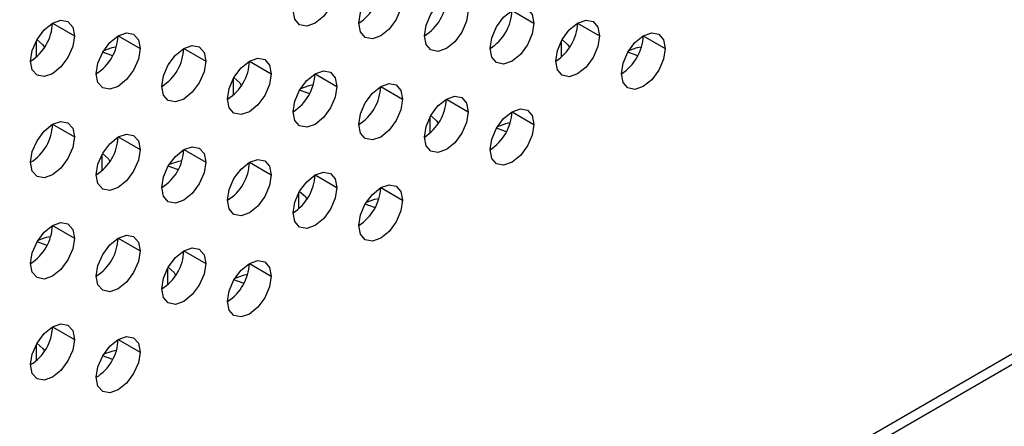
# Model space of a CAD drawing. Header units: millimetres. Extents: x 0 to 1118, y 0 to 864.
# Tile 133 of 256: x 938.37 to 942.35, y 637.74 to 639.38. Entities that reach past the tile are written whole.
import ezdxf

# ---------------------------------------------------------------- set-up
doc = ezdxf.new("R2010")
doc.units = ezdxf.units.MM

msp = doc.modelspace()

# ---------------------------------------------------------------- linework, layer by layer
at = {"color": 7, "linetype": 'Continuous', "lineweight": 25}
for p, q in [((985.8372, 663.1136), (930.4177, 631.1206)), ((930.3918, 631.0633), (985.8113, 663.0563)), ((940.3614, 639.4126), (940.4498, 639.3616)), ((938.5052, 639.3618), (938.5936, 639.3107)), ((940.6266, 639.3616), (940.715, 639.3105)), ((938.7704, 639.3107), (938.8588, 639.2597)), ((940.8917, 639.3105), (940.9801, 639.2595)), ((939.0356, 639.2596), (939.124, 639.2086)), ((939.3007, 639.2086), (939.3891, 639.1576)), ((939.5659, 639.1575), (939.6543, 639.1065)), ((939.8311, 639.1065), (939.9195, 639.0554)), ((940.0962, 639.0554), (940.1846, 639.0044)), ((940.3614, 639.0043), (940.4498, 638.9533)), ((938.5052, 638.9535), (938.5936, 638.9025)), ((938.7704, 638.9024), (938.8588, 638.8514)), ((939.0356, 638.8514), (939.124, 638.8003)), ((939.3007, 638.8003), (939.3891, 638.7493)), ((939.5659, 638.7492), (939.6543, 638.6982)), ((939.8311, 638.6982), (939.9195, 638.6472)), ((938.5052, 638.5452), (938.5936, 638.4942)), ((938.7704, 638.4942), (938.8588, 638.4431)), ((939.0356, 638.4431), (939.124, 638.3921)), ((939.3007, 638.392), (939.3891, 638.341)), ((938.5052, 638.1369), (938.5936, 638.0859)), ((938.7704, 638.0859), (938.8588, 638.0349))]:
    msp.add_line(p, q, dxfattribs=at)
at = {"color": 8, "linetype": 'Continuous', "lineweight": 25}
for p, q in [((938.439, 639.2889), (938.439, 639.2247)), ((940.5603, 639.2887), (940.5603, 639.2245)), ((939.2344, 639.1358), (939.2344, 639.0715)), ((940.0299, 638.9826), (940.0299, 638.9183)), ((938.7041, 638.8296), (938.7041, 638.7653)), ((939.4996, 638.6764), (939.4996, 638.6122)), ((938.9693, 638.3703), (938.9693, 638.306)), ((938.439, 638.0641), (938.439, 637.9998))]:
    msp.add_line(p, q, dxfattribs=at)
at = {"color": 7, "linetype": 'Continuous', "lineweight": 25, "flags": 128}
for points in [[(939.6543, 639.5148), (939.6476, 639.4718), (939.6284, 639.4276), (939.5997, 639.389), (939.5659, 639.3617), (939.5321, 639.3499), (939.5034, 639.3555), (939.4842, 639.3775), (939.4775, 639.4127)], [(939.7427, 639.3617), (939.7494, 639.4046), (939.7686, 639.4488), (939.7972, 639.4874), (939.8311, 639.5147), (939.8649, 639.5265), (939.8936, 639.5209), (939.9127, 639.4989), (939.9195, 639.4637)], [(939.9195, 639.4637), (939.9127, 639.4208), (939.8936, 639.3766), (939.8649, 639.3379), (939.8311, 639.3106), (939.7972, 639.2989), (939.7686, 639.3044), (939.7494, 639.3265), (939.7427, 639.3617)], [(940.0078, 639.3106), (940.0146, 639.3535), (940.0337, 639.3977), (940.0624, 639.4364), (940.0962, 639.4637), (940.1301, 639.4754), (940.1587, 639.4699), (940.1779, 639.4478), (940.1846, 639.4126)], [(940.273, 639.2595), (940.2797, 639.3025), (940.2989, 639.3467), (940.3276, 639.3853), (940.3614, 639.4126), (940.3952, 639.4244), (940.4239, 639.4188), (940.4431, 639.3968), (940.4498, 639.3616)], [(940.1846, 639.4126), (940.1779, 639.3697), (940.1587, 639.3255), (940.1301, 639.2868), (940.0962, 639.2596), (940.0624, 639.2478), (940.0337, 639.2534), (940.0146, 639.2754), (940.0078, 639.3106)], [(938.4169, 639.2087), (938.4236, 639.2516), (938.4427, 639.2958), (938.4714, 639.3345), (938.5052, 639.3618), (938.5391, 639.3735), (938.5677, 639.368), (938.5869, 639.3459), (938.5936, 639.3107)], [(940.4498, 639.3616), (940.4431, 639.3186), (940.4239, 639.2745), (940.3952, 639.2358), (940.3614, 639.2085), (940.3276, 639.1967), (940.2989, 639.2023), (940.2797, 639.2244), (940.273, 639.2595)], [(940.5382, 639.2085), (940.5449, 639.2514), (940.5641, 639.2956), (940.5927, 639.3343), (940.6266, 639.3616), (940.6604, 639.3733), (940.6891, 639.3678), (940.7082, 639.3457), (940.715, 639.3105)], [(938.5936, 639.3107), (938.5869, 639.2678), (938.5677, 639.2236), (938.5391, 639.1849), (938.5052, 639.1576), (938.4714, 639.1459), (938.4427, 639.1514), (938.4236, 639.1735), (938.4169, 639.2087)], [(938.682, 639.1576), (938.6887, 639.2006), (938.7079, 639.2447), (938.7366, 639.2834), (938.7704, 639.3107), (938.8042, 639.3225), (938.8329, 639.3169), (938.8521, 639.2948), (938.8588, 639.2597)], [(940.715, 639.3105), (940.7082, 639.2676), (940.6891, 639.2234), (940.6604, 639.1847), (940.6266, 639.1574), (940.5927, 639.1457), (940.5641, 639.1512), (940.5449, 639.1733), (940.5382, 639.2085)], [(940.8033, 639.1574), (940.8101, 639.2004), (940.8292, 639.2445), (940.8579, 639.2832), (940.8917, 639.3105), (940.9256, 639.3223), (940.9542, 639.3167), (940.9734, 639.2946), (940.9801, 639.2595)], [(938.4425, 639.2953), (938.466, 639.274), (938.4722, 639.2631)], [(938.763, 639.2655), (938.7447, 639.262), (938.7111, 639.2501)], [(938.9472, 639.1066), (938.9539, 639.1495), (938.9731, 639.1937), (939.0017, 639.2324), (939.0356, 639.2597), (939.0694, 639.2714), (939.0981, 639.2658), (939.1172, 639.2438), (939.124, 639.2086)], [(940.5639, 639.2952), (940.5874, 639.274), (940.5935, 639.2629)], [(940.8844, 639.2655), (940.866, 639.262), (940.8326, 639.2502)], [(938.8588, 639.2597), (938.8521, 639.2167), (938.8329, 639.1725), (938.8042, 639.1339), (938.7704, 639.1066), (938.7366, 639.0948), (938.7079, 639.1004), (938.6887, 639.1224), (938.682, 639.1576)], [(938.7481, 639.23), (938.7447, 639.2307), (938.7077, 639.2444)], [(939.2123, 639.0555), (939.2191, 639.0984), (939.2382, 639.1426), (939.2669, 639.1813), (939.3007, 639.2086), (939.3346, 639.2203), (939.3632, 639.2148), (939.3824, 639.1927), (939.3891, 639.1576)], [(940.9801, 639.2595), (940.9734, 639.2165), (940.9542, 639.1724), (940.9256, 639.1337), (940.8917, 639.1064), (940.8579, 639.0946), (940.8292, 639.1002), (940.8101, 639.1222), (940.8033, 639.1574)], [(940.8695, 639.2299), (940.866, 639.2307), (940.8291, 639.2443)], [(939.124, 639.2086), (939.1172, 639.1657), (939.0981, 639.1215), (939.0694, 639.0828), (939.0356, 639.0555), (939.0017, 639.0438), (938.9731, 639.0493), (938.9539, 639.0714), (938.9472, 639.1066)], [(939.3891, 639.1576), (939.3824, 639.1146), (939.3632, 639.0704), (939.3346, 639.0318), (939.3007, 639.0045), (939.2669, 638.9927), (939.2382, 638.9983), (939.2191, 639.0203), (939.2123, 639.0555)], [(939.238, 639.1422), (939.2615, 639.1209), (939.2677, 639.1099)], [(939.4775, 639.0044), (939.4842, 639.0474), (939.5034, 639.0916), (939.5321, 639.1302), (939.5659, 639.1575), (939.5997, 639.1693), (939.6284, 639.1637), (939.6476, 639.1417), (939.6543, 639.1065)], [(939.6543, 639.1065), (939.6476, 639.0635), (939.6284, 639.0194), (939.5997, 638.9807), (939.5659, 638.9534), (939.5321, 638.9416), (939.5034, 638.9472), (939.4842, 638.9693), (939.4775, 639.0044)], [(939.5585, 639.1124), (939.5402, 639.1089), (939.5067, 639.0971)], [(939.7427, 638.9534), (939.7494, 638.9963), (939.7686, 639.0405), (939.7972, 639.0792), (939.8311, 639.1065), (939.8649, 639.1182), (939.8936, 639.1127), (939.9127, 639.0906), (939.9195, 639.0554)], [(939.5436, 639.0769), (939.5402, 639.0777), (939.5032, 639.0913)], [(940.0078, 638.9023), (940.0146, 638.9453), (940.0337, 638.9894), (940.0624, 639.0281), (940.0962, 639.0554), (940.1301, 639.0672), (940.1587, 639.0616), (940.1779, 639.0395), (940.1846, 639.0044)], [(939.9195, 639.0554), (939.9127, 639.0125), (939.8936, 638.9683), (939.8649, 638.9296), (939.8311, 638.9023), (939.7972, 638.8906), (939.7686, 638.8962), (939.7494, 638.9182), (939.7427, 638.9534)], [(940.1846, 639.0044), (940.1779, 638.9614), (940.1587, 638.9173), (940.1301, 638.8786), (940.0962, 638.8513), (940.0624, 638.8395), (940.0337, 638.8451), (940.0146, 638.8671), (940.0078, 638.9023)], [(940.0335, 638.9891), (940.057, 638.9678), (940.0632, 638.9568)], [(940.273, 638.8513), (940.2797, 638.8942), (940.2989, 638.9384), (940.3276, 638.9771), (940.3614, 639.0044), (940.3952, 639.0161), (940.4239, 639.0105), (940.4431, 638.9885), (940.4498, 638.9533)], [(938.4169, 638.8004), (938.4236, 638.8433), (938.4427, 638.8875), (938.4714, 638.9262), (938.5052, 638.9535), (938.5391, 638.9653), (938.5677, 638.9597), (938.5869, 638.9376), (938.5936, 638.9025)], [(940.4498, 638.9533), (940.4431, 638.9104), (940.4239, 638.8662), (940.3952, 638.8275), (940.3614, 638.8002), (940.3276, 638.7885), (940.2989, 638.794), (940.2797, 638.8161), (940.273, 638.8513)], [(940.354, 638.9593), (940.3357, 638.9559), (940.3023, 638.944)], [(938.5936, 638.9025), (938.5869, 638.8595), (938.5677, 638.8153), (938.5391, 638.7767), (938.5052, 638.7494), (938.4714, 638.7376), (938.4427, 638.7432), (938.4236, 638.7652), (938.4169, 638.8004)], [(938.682, 638.7493), (938.6887, 638.7923), (938.7079, 638.8365), (938.7366, 638.8751), (938.7704, 638.9024), (938.8042, 638.9142), (938.8329, 638.9086), (938.8521, 638.8866), (938.8588, 638.8514)], [(940.3391, 638.9238), (940.3357, 638.9246), (940.2988, 638.9382)], [(938.9472, 638.6983), (938.9539, 638.7412), (938.9731, 638.7854), (939.0017, 638.8241), (939.0356, 638.8514), (939.0694, 638.8631), (939.0981, 638.8576), (939.1172, 638.8355), (939.124, 638.8003)], [(938.8588, 638.8514), (938.8521, 638.8085), (938.8329, 638.7643), (938.8042, 638.7256), (938.7704, 638.6983), (938.7366, 638.6865), (938.7079, 638.6921), (938.6887, 638.7142), (938.682, 638.7493)], [(938.7077, 638.836), (938.7312, 638.8148), (938.7374, 638.8038)], [(939.124, 638.8003), (939.1172, 638.7574), (939.0981, 638.7132), (939.0694, 638.6745), (939.0356, 638.6472), (939.0017, 638.6355), (938.9731, 638.6411), (938.9539, 638.6631), (938.9472, 638.6983)], [(939.0133, 638.7707), (939.0098, 638.7715), (938.9729, 638.7851)], [(939.0282, 638.8062), (939.0098, 638.8028), (938.9764, 638.7909)], [(939.2123, 638.6472), (939.2191, 638.6902), (939.2382, 638.7343), (939.2669, 638.773), (939.3007, 638.8003), (939.3346, 638.8121), (939.3632, 638.8065), (939.3824, 638.7845), (939.3891, 638.7493)], [(939.3891, 638.7493), (939.3824, 638.7063), (939.3632, 638.6622), (939.3346, 638.6235), (939.3007, 638.5962), (939.2669, 638.5844), (939.2382, 638.59), (939.2191, 638.6121), (939.2123, 638.6472)], [(939.4775, 638.5962), (939.4842, 638.6391), (939.5034, 638.6833), (939.5321, 638.722), (939.5659, 638.7493), (939.5997, 638.761), (939.6284, 638.7554), (939.6476, 638.7334), (939.6543, 638.6982)], [(939.7427, 638.5451), (939.7494, 638.5881), (939.7686, 638.6322), (939.7972, 638.6709), (939.8311, 638.6982), (939.8649, 638.71), (939.8936, 638.7044), (939.9127, 638.6823), (939.9195, 638.6472)], [(939.6543, 638.6982), (939.6476, 638.6553), (939.6284, 638.6111), (939.5997, 638.5724), (939.5659, 638.5451), (939.5321, 638.5334), (939.5034, 638.5389), (939.4842, 638.561), (939.4775, 638.5962)], [(939.5032, 638.6829), (939.5267, 638.6617), (939.5329, 638.6506)], [(939.9195, 638.6472), (939.9127, 638.6042), (939.8936, 638.56), (939.8649, 638.5214), (939.8311, 638.4941), (939.7972, 638.4823), (939.7686, 638.4879), (939.7494, 638.5099), (939.7427, 638.5451)], [(939.8088, 638.6176), (939.8053, 638.6184), (939.7685, 638.632)], [(939.8237, 638.6532), (939.8053, 638.6497), (939.772, 638.6379)], [(938.4169, 638.3921), (938.4236, 638.4351), (938.4427, 638.4793), (938.4714, 638.5179), (938.5052, 638.5452), (938.5391, 638.557), (938.5677, 638.5514), (938.5869, 638.5294), (938.5936, 638.4942)], [(938.682, 638.3411), (938.6887, 638.384), (938.7079, 638.4282), (938.7366, 638.4669), (938.7704, 638.4942), (938.8042, 638.5059), (938.8329, 638.5004), (938.8521, 638.4783), (938.8588, 638.4431)], [(938.5936, 638.4942), (938.5869, 638.4512), (938.5677, 638.4071), (938.5391, 638.3684), (938.5052, 638.3411), (938.4714, 638.3293), (938.4427, 638.3349), (938.4236, 638.357), (938.4169, 638.3921)], [(938.4829, 638.4646), (938.4795, 638.4654), (938.4426, 638.479)], [(938.4978, 638.5001), (938.4795, 638.4966), (938.446, 638.4848)], [(938.8588, 638.4431), (938.8521, 638.4002), (938.8329, 638.356), (938.8042, 638.3173), (938.7704, 638.29), (938.7366, 638.2783), (938.7079, 638.2838), (938.6887, 638.3059), (938.682, 638.3411)], [(938.9472, 638.29), (938.9539, 638.333), (938.9731, 638.3771), (939.0017, 638.4158), (939.0356, 638.4431), (939.0694, 638.4549), (939.0981, 638.4493), (939.1172, 638.4272), (939.124, 638.3921)], [(939.124, 638.3921), (939.1172, 638.3491), (939.0981, 638.305), (939.0694, 638.2663), (939.0356, 638.239), (939.0017, 638.2272), (938.9731, 638.2328), (938.9539, 638.2548), (938.9472, 638.29)], [(939.2123, 638.239), (939.2191, 638.2819), (939.2382, 638.3261), (939.2669, 638.3648), (939.3007, 638.3921), (939.3346, 638.4038), (939.3632, 638.3982), (939.3824, 638.3762), (939.3891, 638.341)], [(938.9729, 638.3768), (938.9964, 638.3555), (939.0026, 638.3445)], [(939.2934, 638.347), (939.275, 638.3435), (939.2416, 638.3317)], [(939.3891, 638.341), (939.3824, 638.2981), (939.3632, 638.2539), (939.3346, 638.2152), (939.3007, 638.1879), (939.2669, 638.1762), (939.2382, 638.1817), (939.2191, 638.2038), (939.2123, 638.239)], [(939.2785, 638.3115), (939.275, 638.3123), (939.2381, 638.3259)], [(938.4169, 637.9839), (938.4236, 638.0268), (938.4427, 638.071), (938.4714, 638.1097), (938.5052, 638.137), (938.5391, 638.1487), (938.5677, 638.1431), (938.5869, 638.1211), (938.5936, 638.0859)], [(938.5936, 638.0859), (938.5869, 638.043), (938.5677, 637.9988), (938.5391, 637.9601), (938.5052, 637.9328), (938.4714, 637.9211), (938.4427, 637.9266), (938.4236, 637.9487), (938.4169, 637.9839)], [(938.4425, 638.0706), (938.466, 638.0494), (938.4722, 638.0383)], [(938.682, 637.9328), (938.6887, 637.9757), (938.7079, 638.0199), (938.7366, 638.0586), (938.7704, 638.0859), (938.8042, 638.0977), (938.8329, 638.0921), (938.8521, 638.07), (938.8588, 638.0349)], [(938.8588, 638.0349), (938.8521, 637.9919), (938.8329, 637.9477), (938.8042, 637.9091), (938.7704, 637.8818), (938.7366, 637.87), (938.7079, 637.8756), (938.6887, 637.8976), (938.682, 637.9328)], [(938.763, 638.0409), (938.7447, 638.0374), (938.7113, 638.0256)], [(938.7482, 638.0053), (938.7447, 638.0061), (938.7078, 638.0197)]]:
    msp.add_lwpolyline(points, dxfattribs=at)
at = {"color": 7, "linetype": 'Continuous', "lineweight": 25}
for centre, radius, start, end in [((939.6392, 639.5235), 0.1921, 302.6055, 357.3945), ((939.9088, 639.4698), 0.1875, 301.8717, 358.1279), ((940.174, 639.4187), 0.1875, 301.8712, 358.128), ((938.3133, 639.3705), 0.1921, 302.6063, 357.3945), ((940.4347, 639.3703), 0.1921, 302.6059, 357.3945), ((938.5785, 639.3194), 0.1921, 302.6055, 357.3945), ((940.6998, 639.3192), 0.1921, 302.6055, 357.3945), ((938.8437, 639.2684), 0.1921, 302.6063, 357.3945), ((939.1134, 639.2147), 0.1875, 301.8717, 358.1279), ((939.374, 639.1662), 0.1921, 302.6063, 357.3945), ((939.6437, 639.1126), 0.1875, 301.8717, 358.1279), ((939.9043, 639.0641), 0.1921, 302.6059, 357.3945), ((940.1695, 639.0131), 0.1921, 302.6059, 357.3945), ((938.3179, 638.9596), 0.1875, 301.8717, 358.1279), ((938.5785, 638.9112), 0.1921, 302.6059, 357.3945), ((938.8437, 638.8601), 0.1921, 302.6059, 357.3945), ((939.1134, 638.8064), 0.1875, 301.8717, 358.1279), ((939.374, 638.758), 0.1921, 302.6059, 357.3945), ((939.6392, 638.7069), 0.1921, 302.6055, 357.3945), ((938.3133, 638.5539), 0.1921, 302.6059, 357.3945), ((938.5785, 638.5029), 0.1921, 302.6059, 357.3945), ((938.8482, 638.4492), 0.1875, 301.8716, 358.1279), ((939.1088, 638.4008), 0.1921, 302.6059, 357.3945), ((938.3179, 638.1431), 0.1875, 301.8716, 358.1279), ((938.583, 638.092), 0.1875, 301.8716, 358.1279)]:
    msp.add_arc(centre, radius, start, end, dxfattribs=at)

doc.saveas('drawing.dxf')
